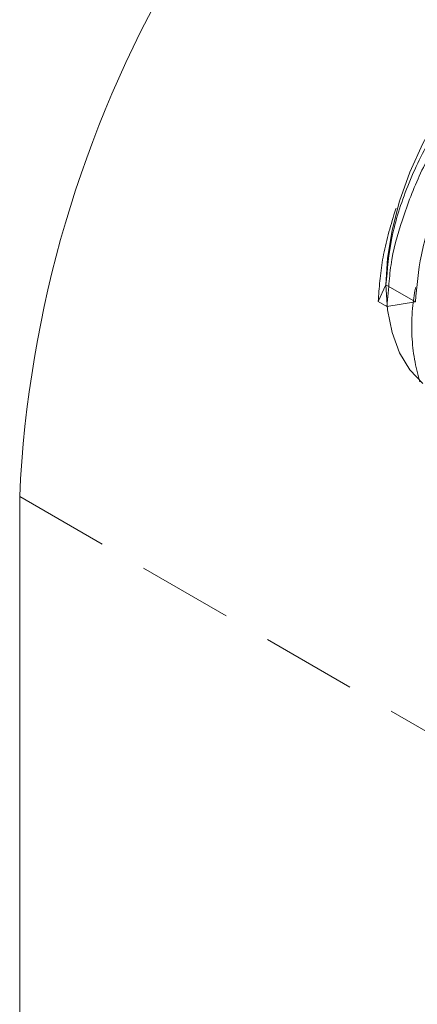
# Model space of a CAD drawing. Header units: millimetres. Extents: x 15 to 428, y 5 to 292.
# Tile 84 of 150: x 230.2 to 235.5, y 136.37 to 149.48. Entities that reach past the tile are written whole.
import ezdxf

# ---------------------------------------------------------------- set-up
doc = ezdxf.new("R2010")
doc.units = ezdxf.units.MM
doc.linetypes.add('HIDDEN', pattern=[1.905, 1.27, -0.635])

msp = doc.modelspace()

# ---------------------------------------------------------------- linework, layer by layer
at = {"color": 7, "linetype": 'HIDDEN', "lineweight": 0}
for p, q in [((235.083, 145.951), (234.98, 145.73)), ((235.093, 145.665), (235.12, 145.929)), ((234.98, 145.73), (235.093, 145.665)), ((235.093, 145.665), (235.476, 145.724)), ((230.204, 143.134), (237.275, 139.052))]:
    msp.add_line(p, q, dxfattribs=at)
at = {"color": 7, "linetype": 'Continuous', "lineweight": 15}
for p, q in [((235.476, 145.724), (235.083, 145.951)), ((230.204, 102.307), (230.204, 143.134))]:
    msp.add_line(p, q, dxfattribs=at)
at = {"color": 7, "linetype": 'Continuous', "lineweight": 15, "flags": 128}
for points in [[(237.125, 149.655), (236.829, 149.437), (236.541, 149.178), (236.267, 148.882), (236.011, 148.555), (235.779, 148.203), (235.575, 147.832), (235.402, 147.45), (235.264, 147.064), (235.164, 146.681), (235.103, 146.307), (235.083, 145.951)], [(235.083, 145.951), (235.103, 145.618), (235.164, 145.315), (235.264, 145.047), (235.402, 144.82), (235.575, 144.637)]]:
    msp.add_lwpolyline(points, dxfattribs=at)
at = {"color": 7, "linetype": 'Continuous', "lineweight": 15}
msp.add_arc((245.556, 142.436), 15.368, 122.6055, 177.3945, dxfattribs=at)
at = {"color": 7, "linetype": 'HIDDEN', "lineweight": 0}
for points, knots in [([(237.593, 149.895), (237.692, 149.951), (237.997, 150.121), (238.485, 150.213), (239.019, 150.177), (239.475, 149.947), (239.823, 149.539), (240.034, 148.981), (240.099, 148.316), (240.022, 147.572), (239.804, 146.782), (239.455, 146.004), (239.006, 145.296), (238.482, 144.686), (237.909, 144.202), (237.322, 143.883), (236.769, 143.751), (236.277, 143.805), (235.872, 144.041), (235.58, 144.454), (235.432, 145.012), (235.409, 145.609), (235.498, 146.028), (235.537, 146.207)], [0, 0, 0, 0, 0.023897, 0.073639, 0.12166, 0.171185, 0.221791, 0.271936, 0.32023, 0.369194, 0.419648, 0.470079, 0.518975, 0.567322, 0.617503, 0.668098, 0.717568, 0.765601, 0.815391, 0.866028, 0.915963, 0.96406, 1, 1, 1, 1]), ([(234.98, 145.73), (234.993, 145.911), (235.018, 146.281), (235.182, 146.884), (235.325, 147.302), (235.433, 147.505), (235.434, 147.506)], [0, 0, 0, 0, 0.324128, 0.658943, 0.99827, 1, 1, 1, 1])]:
    msp.add_open_spline(points, degree=3, knots=knots, dxfattribs=at)
at = {"color": 7, "linetype": 'Continuous', "lineweight": 15}
for points, knots in [([(235.083, 145.951), (235.101, 146.157), (235.136, 146.577), (235.356, 147.269), (235.686, 147.954), (236.111, 148.584), (236.604, 149.131), (237.148, 149.566), (237.715, 149.861), (238.248, 149.977), (238.64, 149.971), (238.817, 149.871), (238.865, 149.845)], [0, 0, 0, 0, 0.104987, 0.213669, 0.322825, 0.42915, 0.533095, 0.641045, 0.750409, 0.857846, 0.961566, 1, 1, 1, 1]), ([(235.476, 145.724), (235.493, 145.93), (235.529, 146.351), (235.749, 147.042), (236.079, 147.727), (236.504, 148.358), (236.996, 148.904), (237.542, 149.34), (238.105, 149.629), (238.631, 149.762), (238.926, 149.717), (239.064, 149.695)], [0, 0, 0, 0, 0.110379, 0.2246426, 0.3394043, 0.4511898, 0.560474, 0.6739678, 0.7889486, 0.9019032, 1, 1, 1, 1]), ([(235.12, 145.929), (235.128, 146.024), (235.151, 146.308), (235.29, 146.821), (235.53, 147.439), (235.852, 148.039), (236.264, 148.634), (236.77, 149.209), (237.169, 149.505), (237.372, 149.655)], [0, 0, 0, 0, 0.072503, 0.216396, 0.362229, 0.507125, 0.648318, 0.821374, 1, 1, 1, 1])]:
    msp.add_open_spline(points, degree=3, knots=knots, dxfattribs=at)

doc.saveas('drawing.dxf')
